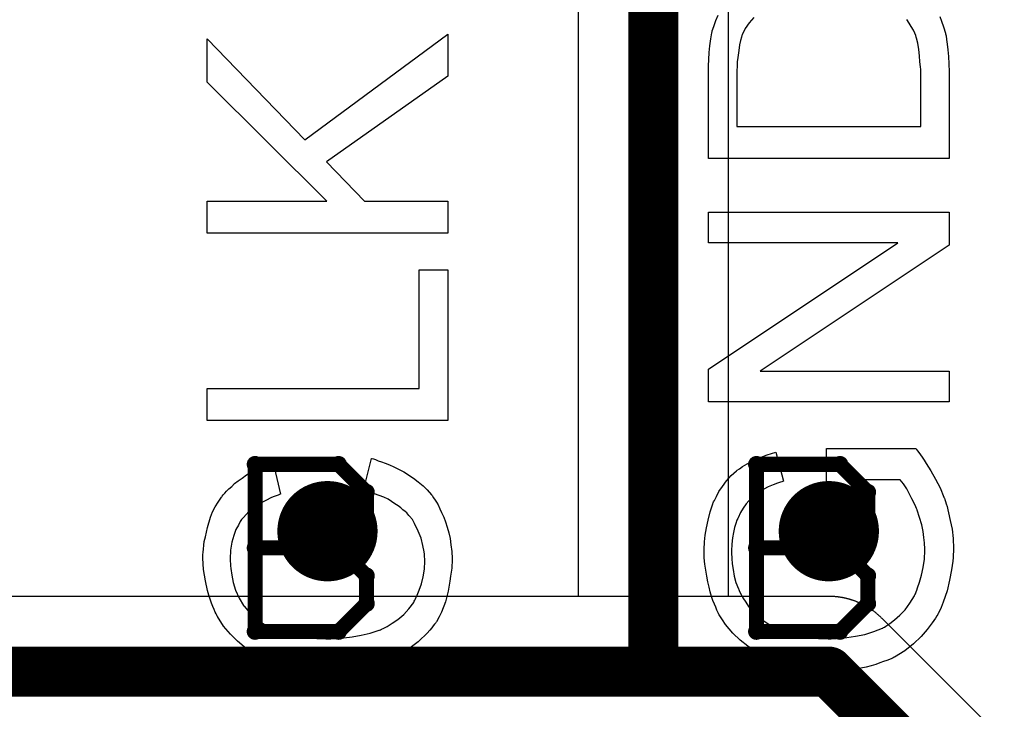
# Model space of a CAD drawing. Extents: x -1.5 to 9, y -3 to 5.
# Tile 157 of 256: x 0.789 to 0.985, y 2.967 to 3.105. Entities that reach past the tile are written whole.
import ezdxf

# ---------------------------------------------------------------- set-up
doc = ezdxf.new("R2010")
doc.units = 0
doc.layers.get('0').update_dxf_attribs({"linetype": 'CONTINUOUS'})
for name, color, linetype in [('qfn16-30-34-a_copper_signal_1', 1, 'CONTINUOUS'), ('qfn16-30-34-a_copper_signal_2', 1, 'CONTINUOUS'), ('qfn16-30-34-a_copper_signal_bot', 5, 'CONTINUOUS'), ('qfn16-30-34-a_copper_signal_top', 1, 'CONTINUOUS'), ('qfn16-30-34-a_drawing_1', 1, 'CONTINUOUS'), ('qfn16-30-34-a_drillmap_1', 1, 'CONTINUOUS'), ('qfn16-30-34-a_legend_top', 2, 'CONTINUOUS'), ('qfn16-30-34-a_pth_drill', 1, 'CONTINUOUS')]:
    doc.layers.add(name, color=color, linetype=linetype)

# ---------------------------------------------------------------- blocks, each defined once
blk = doc.blocks.new('D20')
at = {"const_width": 0.005}
blk.add_lwpolyline([(-0.0025, 0, 1), (0.0025, 0, 1)], format="xyb", close=True, dxfattribs=at)
blk = doc.blocks.new('D22')
at = {"const_width": 0.003}
blk.add_lwpolyline([(-0.0015, 0, 1), (0.0015, 0, 1)], format="xyb", close=True, dxfattribs=at)
blk = doc.blocks.new('D29')
at = {"const_width": 0.01}
blk.add_lwpolyline([(-0.005, 0, 1), (0.005, 0, 1)], format="xyb", close=True, dxfattribs=at)
blk = doc.blocks.new('D64')
at = {"const_width": 0.005}
blk.add_lwpolyline([(-0.0025, 0, 1), (0.0025, 0, 1)], format="xyb", close=True, dxfattribs=at)
blk = doc.blocks.new('D69')
at = {"const_width": 0.001667}
blk.add_lwpolyline([(-0.000833, 0, 1), (0.000833, 0, 1)], format="xyb", close=True, dxfattribs=at)
blk = doc.blocks.new('D44')
at = {"const_width": 0.0025}
blk.add_lwpolyline([(-0.00125, 0, 1), (0.00125, 0, 1)], format="xyb", close=True, dxfattribs=at)

msp = doc.modelspace()

# ---------------------------------------------------------------- linework, layer by layer
at = {"layer": 'qfn16-30-34-a_copper_signal_2', "color": 1}
msp.add_lwpolyline([(1.010607, 2.935607), (0.960607, 2.985607), (0.960529, 2.985684), (0.960451, 2.98576), (0.960373, 2.985836), (0.960294, 2.985911), (0.960214, 2.985985), (0.960134, 2.986059), (0.960053, 2.986133), (0.959972, 2.986206), (0.95989, 2.986278), (0.959808, 2.986349), (0.959725, 2.98642), (0.959642, 2.986491), (0.959558, 2.986561), (0.959474, 2.98663), (0.959389, 2.986698), (0.959304, 2.986766), (0.959218, 2.986834), (0.959131, 2.9869), (0.959045, 2.986966), (0.958957, 2.987032), (0.95887, 2.987097), (0.958782, 2.987161), (0.958693, 2.987224), (0.958604, 2.987287), (0.958514, 2.98735), (0.958424, 2.987411), (0.958334, 2.987472), (0.958243, 2.987532), (0.958151, 2.987592), (0.958059, 2.987651), (0.957967, 2.987709), (0.957875, 2.987767), (0.957839, 2.987789), (0.957782, 2.987824), (0.957688, 2.98788), (0.957594, 2.987936), (0.9575, 2.98799), (0.957405, 2.988045), (0.95731, 2.988098), (0.957215, 2.988151), (0.957119, 2.988203), (0.957023, 2.988255), (0.956926, 2.988305), (0.956829, 2.988355), (0.956732, 2.988405), (0.956634, 2.988453), (0.956536, 2.988501), (0.956438, 2.988548), (0.956339, 2.988595), (0.95624, 2.98864), (0.956141, 2.988686), (0.956041, 2.98873), (0.955941, 2.988773), (0.955841, 2.988816), (0.95574, 2.988858), (0.955639, 2.9889), (0.955538, 2.98894), (0.955437, 2.98898), (0.955335, 2.989019), (0.955233, 2.989058), (0.95513, 2.989095), (0.955028, 2.989132), (0.954925, 2.989169), (0.954822, 2.989204), (0.954718, 2.989239), (0.954615, 2.989273), (0.954511, 2.989306), (0.954407, 2.989338), (0.954302, 2.98937), (0.954197, 2.989401), (0.954093, 2.989431), (0.953988, 2.98946), (0.953882, 2.989489), (0.953777, 2.989517), (0.953671, 2.989544), (0.953565, 2.98957), (0.953518, 2.989582), (0.953459, 2.989596), (0.953353, 2.98962), (0.953247, 2.989644), (0.95314, 2.989668), (0.953033, 2.98969), (0.952926, 2.989712), (0.952819, 2.989733), (0.952712, 2.989753), (0.952605, 2.989772), (0.952497, 2.989791), (0.95239, 2.989809), (0.952282, 2.989825), (0.952174, 2.989842), (0.952066, 2.989857), (0.951958, 2.989872), (0.95185, 2.989886), (0.951741, 2.989899), (0.951633, 2.989911), (0.951525, 2.989922), (0.951416, 2.989933), (0.951307, 2.989943), (0.951199, 2.989952), (0.95109, 2.989961), (0.950981, 2.989968), (0.950872, 2.989975), (0.950763, 2.989981), (0.950654, 2.989986), (0.950545, 2.98999), (0.950436, 2.989994), (0.950327, 2.989997), (0.950218, 2.989999), (0.950109, 2.99), (0.95, 2.99), (0.631213, 2.99)], dxfattribs=at)
at = {"layer": 'qfn16-30-34-a_copper_signal_2', "color": 1, "const_width": 0.01}
for points in [[(0.625, 2.975), (0.95, 2.975)], [(0.95, 2.975), (1, 2.925)]]:
    msp.add_lwpolyline(points, dxfattribs=at)
at = {"layer": 'qfn16-30-34-a_copper_signal_top', "color": 1}
for points, const_width in [([(0.915, 2.975), (0.915, 3.315)], 0.01), ([(0.625, 2.975), (0.917278, 2.975)], 0.01), ([(0.915, 2.977278), (0.917278, 2.975)], 0.006), ([(0.917278, 2.975), (0.95, 2.975)], 0.01), ([(0.95, 2.975), (1, 2.925)], 0.01)]:
    msp.add_lwpolyline(points, dxfattribs=dict(at, const_width=const_width))
for points in [[(0.9, 3.275235), (0.9, 2.99), (0.625, 2.99)], [(1.010607, 2.935607), (0.960607, 2.985607), (0.960529, 2.985684), (0.960451, 2.98576), (0.960373, 2.985836), (0.960294, 2.985911), (0.960214, 2.985985), (0.960134, 2.986059), (0.960053, 2.986133), (0.959972, 2.986206), (0.95989, 2.986278), (0.959808, 2.986349), (0.959725, 2.98642), (0.959642, 2.986491), (0.959558, 2.986561), (0.959474, 2.98663), (0.959389, 2.986698), (0.959304, 2.986766), (0.959218, 2.986834), (0.959131, 2.9869), (0.959045, 2.986966), (0.958957, 2.987032), (0.95887, 2.987097), (0.958782, 2.987161), (0.958693, 2.987224), (0.958604, 2.987287), (0.958514, 2.98735), (0.958424, 2.987411), (0.958334, 2.987472), (0.958243, 2.987532), (0.958151, 2.987592), (0.958059, 2.987651), (0.957967, 2.987709), (0.957875, 2.987767), (0.957839, 2.987789), (0.957782, 2.987824), (0.957688, 2.98788), (0.957594, 2.987936), (0.9575, 2.98799), (0.957405, 2.988045), (0.95731, 2.988098), (0.957215, 2.988151), (0.957119, 2.988203), (0.957023, 2.988255), (0.956926, 2.988305), (0.956829, 2.988355), (0.956732, 2.988405), (0.956634, 2.988453), (0.956536, 2.988501), (0.956438, 2.988548), (0.956339, 2.988595), (0.95624, 2.98864), (0.956141, 2.988686), (0.956041, 2.98873), (0.955941, 2.988773), (0.955841, 2.988816), (0.95574, 2.988858), (0.955639, 2.9889), (0.955538, 2.98894), (0.955437, 2.98898), (0.955335, 2.989019), (0.955233, 2.989058), (0.95513, 2.989095), (0.955028, 2.989132), (0.954925, 2.989169), (0.954822, 2.989204), (0.954718, 2.989239), (0.954615, 2.989273), (0.954511, 2.989306), (0.954407, 2.989338), (0.954302, 2.98937), (0.954197, 2.989401), (0.954093, 2.989431), (0.953988, 2.98946), (0.953882, 2.989489), (0.953777, 2.989517), (0.953671, 2.989544), (0.953565, 2.98957), (0.953518, 2.989582), (0.953459, 2.989596), (0.953353, 2.98962), (0.953247, 2.989644), (0.95314, 2.989668), (0.953033, 2.98969), (0.952926, 2.989712), (0.952819, 2.989733), (0.952712, 2.989753), (0.952605, 2.989772), (0.952497, 2.989791), (0.95239, 2.989809), (0.952282, 2.989825), (0.952174, 2.989842), (0.952066, 2.989857), (0.951958, 2.989872), (0.95185, 2.989886), (0.951741, 2.989899), (0.951633, 2.989911), (0.951525, 2.989922), (0.951416, 2.989933), (0.951307, 2.989943), (0.951199, 2.989952), (0.95109, 2.989961), (0.950981, 2.989968), (0.950872, 2.989975), (0.950763, 2.989981), (0.950654, 2.989986), (0.950545, 2.98999), (0.950436, 2.989994), (0.950327, 2.989997), (0.950218, 2.989999), (0.950109, 2.99), (0.95, 2.99), (0.93, 2.99), (0.93, 3.275235)]]:
    msp.add_lwpolyline(points, dxfattribs=at)
at = {"layer": 'qfn16-30-34-a_drawing_1', "color": 1, "const_width": 0.003}
for points in [[(0.835559, 3.016328), (0.835559, 2.983006)], [(0.85222, 3.016328), (0.835559, 3.016328)], [(0.857774, 3.010774), (0.85222, 3.016328)], [(0.935559, 3.016328), (0.935559, 2.983006)], [(0.95222, 3.016328), (0.935559, 3.016328)], [(0.957774, 3.010774), (0.95222, 3.016328)], [(0.857774, 3.005221), (0.857774, 3.010774)], [(0.957774, 3.005221), (0.957774, 3.010774)], [(0.85222, 2.999667), (0.857774, 3.005221)], [(0.95222, 2.999667), (0.957774, 3.005221)], [(0.85222, 2.999667), (0.835559, 2.999667)], [(0.835559, 2.999667), (0.85222, 2.999667)], [(0.857774, 2.994113), (0.85222, 2.999667)], [(0.95222, 2.999667), (0.935559, 2.999667)], [(0.935559, 2.999667), (0.95222, 2.999667)], [(0.957774, 2.994113), (0.95222, 2.999667)], [(0.857774, 2.988559), (0.857774, 2.994113)], [(0.957774, 2.988559), (0.957774, 2.994113)], [(0.85222, 2.983006), (0.857774, 2.988559)], [(0.95222, 2.983006), (0.957774, 2.988559)], [(0.835559, 2.983006), (0.85222, 2.983006)], [(0.935559, 2.983006), (0.95222, 2.983006)]]:
    msp.add_lwpolyline(points, dxfattribs=at)
at = {"layer": 'qfn16-30-34-a_drillmap_1', "color": 1, "const_width": 0.005}
for points in [[(0.85, 2.998), (0.85, 3.008)], [(0.95, 2.998), (0.95, 3.008)], [(0.845, 3.003), (0.855, 3.003)], [(0.945, 3.003), (0.955, 3.003)]]:
    msp.add_lwpolyline(points, dxfattribs=at)
at = {"layer": 'qfn16-30-34-a_legend_top', "color": 2}
for points in [[(0.972139, 3.105611), (0.972486, 3.104639), (0.972902, 3.103529), (0.973249, 3.10228), (0.973249, 3.102141), (0.973318, 3.101933), (0.973388, 3.101724), (0.973457, 3.10103), (0.973596, 3.100059), (0.973735, 3.098948), (0.973874, 3.09763), (0.973943, 3.096172), (0.974012, 3.094576), (0.974012, 3.077296), (0.925988, 3.077296), (0.925988, 3.095756), (0.926057, 3.097005), (0.926126, 3.098393), (0.926265, 3.099781), (0.926473, 3.101169), (0.926682, 3.102349), (0.926682, 3.102418), (0.926751, 3.102557), (0.926751, 3.102765), (0.92689, 3.103043), (0.927098, 3.103806), (0.927445, 3.104778), (0.927931, 3.105888)], [(0.93501, 3.105403), (0.934107, 3.104362), (0.933344, 3.103182), (0.932719, 3.101933), (0.93265, 3.101794), (0.932581, 3.101447), (0.932372, 3.100822), (0.932164, 3.09992), (0.932025, 3.09881), (0.931817, 3.097422), (0.931748, 3.096589), (0.931748, 3.095687), (0.931678, 3.094784), (0.931678, 3.08368), (0.968322, 3.08368), (0.968322, 3.095062), (0.968252, 3.095548), (0.968183, 3.096589), (0.968113, 3.097769), (0.967975, 3.099018), (0.967766, 3.100267), (0.967489, 3.101308), (0.967419, 3.101447), (0.96735, 3.101794), (0.967142, 3.10228), (0.966864, 3.102904), (0.966448, 3.103598), (0.966031, 3.104292), (0.965546, 3.104986)], [(0.874012, 3.093674), (0.849792, 3.076602), (0.857356, 3.068759), (0.874012, 3.068759), (0.874012, 3.062375), (0.825988, 3.062375), (0.825988, 3.068759), (0.849861, 3.068759), (0.825988, 3.092494), (0.825988, 3.101169), (0.845489, 3.081043), (0.874012, 3.102071), (0.874012, 3.093674)], [(0.974012, 3.060015), (0.936328, 3.034892), (0.974012, 3.034892), (0.974012, 3.028785), (0.925988, 3.028785), (0.925988, 3.035309), (0.963741, 3.060501), (0.925988, 3.060501), (0.925988, 3.066608), (0.974012, 3.066608), (0.974012, 3.060015)], [(0.874012, 3.025037), (0.825988, 3.025037), (0.825988, 3.031422), (0.868322, 3.031422), (0.868322, 3.055088), (0.874012, 3.055088), (0.874012, 3.025037)], [(0.967419, 3.019416), (0.967489, 3.019277), (0.967697, 3.019), (0.967975, 3.018653), (0.968252, 3.018236), (0.968599, 3.01775), (0.969016, 3.017126), (0.969432, 3.016501), (0.970334, 3.015044), (0.971306, 3.013378), (0.972208, 3.011643), (0.972971, 3.009769), (0.972971, 3.0097), (0.973041, 3.009561), (0.97311, 3.009284), (0.973249, 3.008937), (0.973388, 3.008451), (0.973596, 3.007896), (0.973735, 3.007271), (0.973874, 3.006646), (0.974221, 3.00512), (0.974568, 3.003385), (0.974776, 3.001511), (0.974845, 2.999568), (0.974845, 2.998874), (0.974776, 2.998388), (0.974776, 2.997763), (0.974706, 2.997), (0.974568, 2.996167), (0.974498, 2.995265), (0.974082, 2.993252), (0.973596, 2.991101), (0.972833, 2.98888), (0.972416, 2.98777), (0.971861, 2.986659), (0.971792, 2.98659), (0.971722, 2.986382), (0.971514, 2.986104), (0.971306, 2.985688), (0.970959, 2.985202), (0.970612, 2.984716), (0.96964, 2.983397), (0.968391, 2.982009), (0.966864, 2.980552), (0.965129, 2.979164), (0.963117, 2.977915), (0.963047, 2.977915), (0.962839, 2.977776), (0.962561, 2.977637), (0.962076, 2.977429), (0.96159, 2.977221), (0.960896, 2.977013), (0.960202, 2.976735), (0.959369, 2.976457), (0.958467, 2.97618), (0.957426, 2.975902), (0.956385, 2.975694), (0.955274, 2.975486), (0.952845, 2.975139), (0.950278, 2.975), (0.950208, 2.975), (0.949931, 2.975), (0.949584, 2.975), (0.949098, 2.975069), (0.948473, 2.975069), (0.94771, 2.975139), (0.946946, 2.975278), (0.946044, 2.975347), (0.945073, 2.975555), (0.944032, 2.975694), (0.941811, 2.976249), (0.939521, 2.976943), (0.93723, 2.977915), (0.937161, 2.977984), (0.936953, 2.978054), (0.936675, 2.978192), (0.936259, 2.97847), (0.935704, 2.978748), (0.935148, 2.979095), (0.93383, 2.980066), (0.932303, 2.981246), (0.930846, 2.982703), (0.929388, 2.984369), (0.928764, 2.985341), (0.928139, 2.986312), (0.92807, 2.986382), (0.928, 2.98659), (0.927861, 2.986867), (0.927653, 2.987284), (0.927445, 2.987839), (0.927167, 2.988464), (0.92689, 2.989158), (0.926612, 2.98999), (0.926335, 2.990893), (0.926126, 2.991864), (0.925849, 2.992905), (0.925641, 2.994016), (0.925294, 2.996445), (0.925155, 2.997694), (0.925155, 2.999915), (0.925224, 3.000331), (0.925224, 3.000886), (0.925363, 3.002205), (0.925571, 3.003662), (0.925918, 3.005189), (0.926335, 3.006855), (0.92689, 3.008451), (0.92689, 3.00852), (0.926959, 3.008659), (0.927029, 3.008867), (0.927167, 3.009145), (0.927584, 3.009908), (0.92807, 3.01088), (0.928764, 3.011921), (0.929596, 3.013031), (0.930499, 3.014072), (0.931609, 3.015044), (0.931748, 3.015183), (0.932164, 3.01546), (0.932789, 3.015877), (0.933691, 3.016432), (0.934801, 3.016987), (0.936189, 3.017612), (0.937716, 3.018236), (0.939451, 3.018722), (0.940978, 3.012962), (0.940909, 3.012962), (0.940839, 3.012892), (0.940631, 3.012823), (0.940353, 3.012754), (0.939729, 3.012545), (0.938896, 3.012268), (0.937924, 3.011851), (0.937022, 3.011366), (0.936051, 3.01088), (0.935218, 3.010255), (0.935148, 3.010186), (0.934871, 3.009978), (0.934524, 3.009561), (0.934038, 3.009075), (0.933483, 3.008451), (0.932928, 3.007618), (0.932372, 3.006716), (0.931887, 3.005675), (0.931817, 3.005536), (0.931678, 3.005189), (0.93147, 3.004564), (0.931193, 3.003732), (0.930984, 3.00276), (0.930776, 3.00165), (0.930637, 3.0004), (0.930568, 2.999082), (0.930568, 2.998318), (0.930637, 2.997971), (0.930637, 2.997555), (0.930707, 2.996514), (0.930915, 2.995334), (0.931123, 2.994016), (0.93147, 2.992766), (0.931956, 2.991517), (0.932025, 2.991378), (0.932164, 2.990962), (0.932511, 2.990407), (0.932858, 2.989713), (0.933413, 2.98888), (0.933969, 2.987978), (0.934663, 2.987145), (0.935426, 2.986382), (0.935495, 2.986312), (0.935773, 2.986035), (0.936259, 2.985688), (0.936814, 2.985271), (0.937508, 2.984785), (0.938341, 2.9843), (0.939243, 2.983814), (0.940215, 2.983328), (0.940284, 2.983328), (0.940423, 2.983259), (0.940631, 2.983189), (0.940978, 2.98305), (0.941394, 2.982912), (0.94188, 2.982773), (0.942435, 2.982565), (0.94306, 2.982426), (0.944517, 2.982079), (0.946183, 2.981801), (0.947918, 2.981593), (0.949861, 2.981524), (0.949931, 2.981524), (0.950139, 2.981524), (0.950486, 2.981524), (0.950902, 2.981593), (0.951457, 2.981593), (0.952151, 2.981662), (0.952845, 2.981732), (0.953609, 2.981801), (0.955344, 2.982079), (0.957148, 2.982426), (0.958953, 2.982981), (0.960688, 2.983675), (0.960757, 2.983675), (0.960896, 2.983814), (0.961104, 2.983883), (0.961382, 2.984091), (0.962145, 2.984577), (0.963117, 2.985341), (0.964158, 2.986243), (0.965199, 2.987353), (0.96617, 2.988672), (0.967072, 2.990129), (0.967072, 2.990199), (0.967142, 2.990337), (0.967281, 2.990546), (0.967419, 2.990893), (0.967558, 2.99124), (0.967697, 2.991725), (0.968113, 2.992836), (0.96846, 2.994224), (0.968807, 2.995751), (0.969085, 2.997416), (0.969154, 2.999151), (0.969154, 2.999845), (0.969085, 3.000262), (0.969085, 3.000678), (0.968946, 3.001719), (0.968807, 3.002968), (0.96853, 3.004287), (0.968113, 3.005744), (0.967628, 3.007202), (0.967628, 3.007271), (0.967558, 3.00741), (0.967489, 3.007549), (0.96735, 3.007826), (0.967003, 3.00859), (0.966587, 3.009422), (0.966101, 3.010394), (0.965546, 3.011435), (0.964921, 3.012407), (0.964227, 3.013239), (0.955205, 3.013239), (0.955205, 2.999082), (0.949514, 2.999082), (0.949514, 3.019485), (0.96735, 3.019485), (0.967419, 3.019416)], [(0.859161, 3.017403), (0.859577, 3.017265), (0.860132, 3.017056), (0.860757, 3.016848), (0.86152, 3.016571), (0.862353, 3.016224), (0.863255, 3.015807), (0.865199, 3.014836), (0.867142, 3.013586), (0.868113, 3.012823), (0.869085, 3.01206), (0.869918, 3.011227), (0.870751, 3.010255), (0.87082, 3.010186), (0.870959, 3.010047), (0.871098, 3.0097), (0.871375, 3.009353), (0.871722, 3.008798), (0.872069, 3.008243), (0.872416, 3.007479), (0.872763, 3.006716), (0.87318, 3.005814), (0.873527, 3.004842), (0.873874, 3.003801), (0.874221, 3.002691), (0.874498, 3.001511), (0.874637, 3.000262), (0.874776, 2.998943), (0.874845, 2.997555), (0.874845, 2.996792), (0.874776, 2.996236), (0.874776, 2.995612), (0.874706, 2.994848), (0.874568, 2.994016), (0.874429, 2.993044), (0.874082, 2.991031), (0.873527, 2.988949), (0.872763, 2.986867), (0.872277, 2.985896), (0.871722, 2.984924), (0.871653, 2.984855), (0.871583, 2.984716), (0.871375, 2.984438), (0.871098, 2.984161), (0.87082, 2.983744), (0.870404, 2.983259), (0.869918, 2.982703), (0.869363, 2.982148), (0.868738, 2.981593), (0.868113, 2.980968), (0.866517, 2.979719), (0.864643, 2.978539), (0.862561, 2.977498), (0.862492, 2.977498), (0.862284, 2.97736), (0.861937, 2.97729), (0.86152, 2.977082), (0.860965, 2.976943), (0.860271, 2.976735), (0.859508, 2.976457), (0.858675, 2.976249), (0.857773, 2.976041), (0.856732, 2.975763), (0.85458, 2.975416), (0.852151, 2.975139), (0.849653, 2.975), (0.849584, 2.975), (0.849306, 2.975), (0.84889, 2.975), (0.848404, 2.975069), (0.84771, 2.975069), (0.847016, 2.975139), (0.846114, 2.975208), (0.845211, 2.975347), (0.843199, 2.975694), (0.840978, 2.97618), (0.838757, 2.976874), (0.836606, 2.977845), (0.836536, 2.977915), (0.836328, 2.977984), (0.836051, 2.978123), (0.835704, 2.978401), (0.835218, 2.978678), (0.834663, 2.979025), (0.833413, 2.979927), (0.832025, 2.981107), (0.830637, 2.982495), (0.829249, 2.984091), (0.82807, 2.985965), (0.828, 2.986035), (0.827931, 2.986243), (0.827792, 2.98652), (0.827584, 2.986867), (0.827376, 2.987423), (0.827167, 2.987978), (0.82689, 2.988672), (0.826612, 2.989435), (0.826335, 2.990268), (0.826057, 2.99117), (0.825641, 2.993113), (0.825294, 2.995334), (0.825155, 2.997624), (0.825155, 2.998318), (0.825224, 2.998804), (0.825294, 2.999429), (0.825363, 3.000192), (0.825432, 3.000956), (0.825641, 3.001858), (0.826057, 3.003732), (0.826682, 3.005814), (0.827098, 3.006855), (0.827584, 3.007826), (0.828208, 3.008798), (0.828833, 3.009769), (0.828902, 3.009839), (0.828972, 3.009978), (0.82918, 3.010255), (0.829527, 3.010602), (0.829874, 3.010949), (0.83036, 3.011435), (0.830915, 3.011921), (0.83147, 3.012476), (0.832164, 3.013031), (0.832997, 3.013586), (0.83383, 3.014211), (0.834732, 3.014766), (0.835773, 3.015252), (0.836814, 3.015807), (0.837924, 3.016224), (0.839174, 3.01664), (0.840631, 3.010394), (0.840562, 3.010394), (0.840423, 3.010325), (0.840145, 3.010186), (0.839798, 3.010047), (0.839382, 3.009908), (0.838827, 3.0097), (0.837716, 3.009145), (0.836467, 3.008451), (0.835218, 3.007618), (0.834038, 3.006577), (0.832997, 3.005467), (0.832858, 3.005328), (0.832581, 3.004911), (0.832234, 3.004217), (0.831748, 3.003315), (0.831331, 3.002135), (0.830915, 3.000817), (0.830637, 2.999221), (0.830568, 2.997486), (0.830568, 2.99693), (0.830637, 2.996583), (0.830637, 2.996098), (0.830707, 2.995542), (0.830915, 2.994224), (0.831193, 2.992766), (0.831678, 2.99124), (0.832372, 2.989643), (0.833275, 2.988186), (0.833275, 2.988117), (0.833413, 2.988047), (0.83376, 2.987561), (0.834316, 2.986937), (0.835148, 2.986173), (0.836189, 2.985271), (0.837369, 2.984438), (0.838827, 2.983675), (0.840423, 2.982981), (0.840492, 2.982981), (0.840631, 2.982912), (0.840839, 2.982842), (0.841186, 2.982773), (0.841603, 2.982634), (0.842088, 2.982495), (0.843268, 2.982287), (0.844656, 2.982009), (0.846183, 2.981732), (0.847849, 2.981593), (0.849653, 2.981524), (0.849722, 2.981524), (0.849931, 2.981524), (0.850278, 2.981524), (0.850694, 2.981524), (0.85118, 2.981593), (0.851804, 2.981593), (0.852498, 2.981662), (0.853262, 2.981732), (0.854927, 2.98194), (0.856732, 2.982287), (0.858536, 2.982703), (0.860341, 2.983259), (0.86041, 2.983259), (0.860549, 2.983328), (0.860757, 2.983467), (0.861104, 2.983606), (0.861937, 2.984022), (0.862908, 2.984647), (0.864019, 2.98541), (0.865199, 2.986382), (0.86624, 2.987492), (0.867211, 2.988811), (0.867211, 2.98888), (0.867281, 2.989019), (0.867419, 2.989227), (0.867558, 2.989505), (0.867697, 2.989852), (0.867905, 2.990268), (0.868322, 2.99124), (0.868738, 2.992489), (0.869085, 2.993877), (0.869363, 2.995404), (0.869432, 2.997), (0.869432, 2.997486), (0.869363, 2.997902), (0.869363, 2.998388), (0.869293, 2.998874), (0.869016, 3.000123), (0.868669, 3.00158), (0.868113, 3.003038), (0.86735, 3.004564), (0.866934, 3.005328), (0.866378, 3.006022), (0.866309, 3.006091), (0.86624, 3.006161), (0.866031, 3.006369), (0.865823, 3.006646), (0.865476, 3.006924), (0.86506, 3.007271), (0.864643, 3.007687), (0.864088, 3.008034), (0.863464, 3.008451), (0.86277, 3.008937), (0.862076, 3.009353), (0.861243, 3.009769), (0.860341, 3.010116), (0.859369, 3.010463), (0.858328, 3.01081), (0.857218, 3.011088), (0.858814, 3.017473), (0.858883, 3.017473), (0.859161, 3.017403)]]:
    msp.add_lwpolyline(points, dxfattribs=at)

# ---------------------------------------------------------------- block references
at = {"layer": 'qfn16-30-34-a_copper_signal_1'}
for p in [(0.85, 3.003), (0.95, 3.003)]:
    msp.add_blockref('D29', p, dxfattribs=at)
at = {"layer": 'qfn16-30-34-a_copper_signal_2'}
for name, p in [('D29', (0.85, 3.003)), ('D29', (0.95, 3.003)), ('D20', (0.95, 2.975)), ('D20', (0.95, 2.975))]:
    msp.add_blockref(name, p, dxfattribs=at)
at = {"layer": 'qfn16-30-34-a_copper_signal_bot'}
for p in [(0.85, 3.003), (0.95, 3.003)]:
    msp.add_blockref('D29', p, dxfattribs=at)
at = {"layer": 'qfn16-30-34-a_copper_signal_top'}
for name, p in [('D29', (0.85, 3.003)), ('D29', (0.95, 3.003)), ('D20', (0.915, 2.975)), ('D22', (0.915, 2.977278)), ('D20', (0.917278, 2.975)), ('D20', (0.917278, 2.975)), ('D20', (0.95, 2.975)), ('D20', (0.95, 2.975)), ('D22', (0.917278, 2.975))]:
    msp.add_blockref(name, p, dxfattribs=at)
at = {"layer": 'qfn16-30-34-a_drawing_1'}
for p in [(0.835559, 3.016328), (0.835559, 3.016328), (0.85222, 3.016328), (0.935559, 3.016328), (0.935559, 3.016328), (0.95222, 3.016328), (0.857774, 3.010774), (0.957774, 3.010774), (0.857774, 3.005221), (0.957774, 3.005221), (0.835559, 2.999667), (0.85222, 2.999667), (0.85222, 2.999667), (0.935559, 2.999667), (0.95222, 2.999667), (0.95222, 2.999667), (0.857774, 2.994113), (0.957774, 2.994113), (0.857774, 2.988559), (0.957774, 2.988559), (0.835559, 2.983006), (0.85222, 2.983006), (0.935559, 2.983006), (0.95222, 2.983006)]:
    msp.add_blockref('D69', p, dxfattribs=at)
at = {"layer": 'qfn16-30-34-a_drillmap_1'}
for p in [(0.85, 3.008), (0.95, 3.008), (0.845, 3.003), (0.855, 3.003), (0.945, 3.003), (0.955, 3.003), (0.85, 2.998), (0.95, 2.998)]:
    msp.add_blockref('D44', p, dxfattribs=at)
at = {"layer": 'qfn16-30-34-a_pth_drill'}
for p in [(0.85, 3.003), (0.95, 3.003)]:
    msp.add_blockref('D64', p, dxfattribs=at)

doc.saveas('drawing.dxf')
